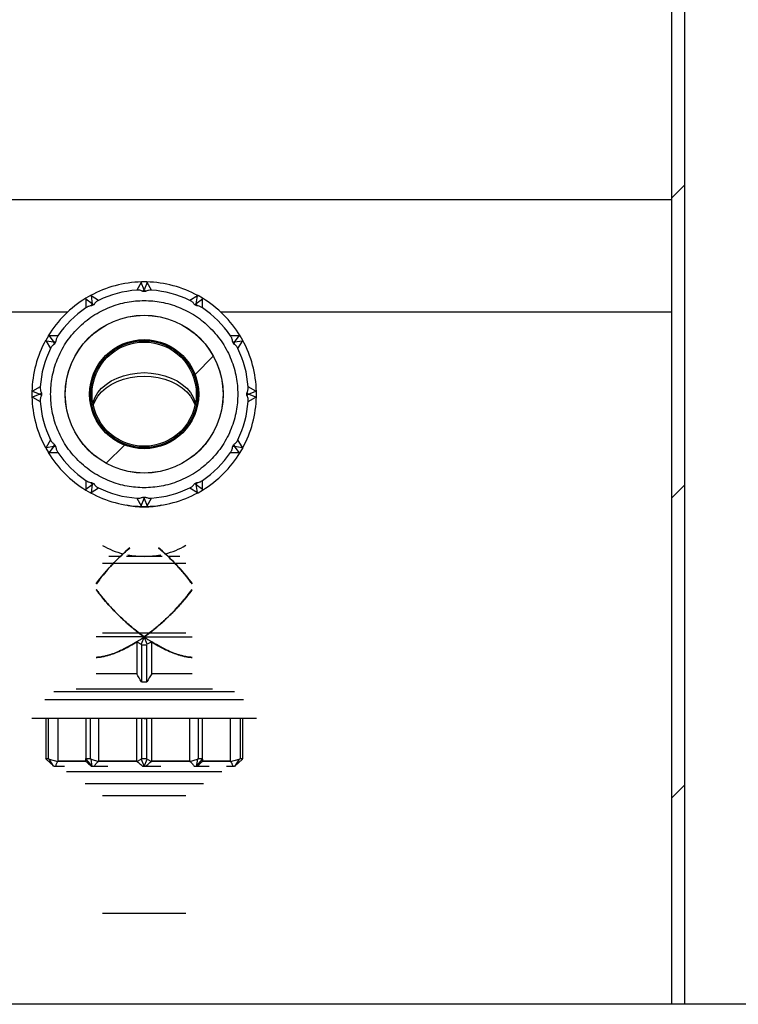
# Model space of a CAD drawing. Header units: millimetres. Extents: x 0 to 841, y 0 to 594.
# Tile 12 of 256: x 310 to 321, y 25 to 40. Entities that reach past the tile are written whole.
import ezdxf

# ---------------------------------------------------------------- set-up
doc = ezdxf.new("R2010")
doc.units = ezdxf.units.MM
doc.layers.add('TRAIT-FINS', color=9, linetype='Continuous')
doc.layers.add('TRAIT-FORT', color=4, linetype='Continuous', lineweight=25)

msp = doc.modelspace()

# ---------------------------------------------------------------- hatches: boundary and pattern name
at = {"layer": 'TRAIT-FINS'}
h = msp.add_hatch(dxfattribs=at)
h.set_pattern_fill('ANSI31', color=9, style=0)
h.paths.add_polyline_path([(320.176, 25.234), (320.376, 25.234), (320.376, 48.174), (320.176, 48.174)], flags=0)
h = msp.add_hatch(dxfattribs=at)
h.set_pattern_fill('ANSI31', color=9, style=0)
edge = h.paths.add_edge_path(flags=0)
edge.add_arc((312.284, 34.364), 1.18, 0, 360)
edge = h.paths.add_edge_path(flags=0)
edge.add_arc((312.284, 34.364), 0.816, 0, 360)

# ---------------------------------------------------------------- linework, layer by layer
at = {"layer": 'TRAIT-FORT', "color": 4, "linetype": 'Continuous', "lineweight": 25}
for p, q in [((320.176, 48.174), (320.176, 25.234)), ((320.376, 25.234), (320.376, 48.174)), ((320.176, 37.274), (272.192, 37.274)), ((312.239, 36.034), (312.173, 35.92)), ((312.239, 36.034), (312.244, 36.044)), ((312.284, 35.924), (312.239, 36.034)), ((312.324, 36.044), (312.244, 36.044)), ((312.33, 36.034), (312.284, 35.924)), ((312.324, 36.044), (312.33, 36.034)), ((312.396, 35.92), (312.33, 36.034)), ((311.479, 35.839), (311.41, 35.799)), ((311.489, 35.833), (311.479, 35.839)), ((311.489, 35.833), (311.504, 35.715)), ((311.603, 35.767), (311.489, 35.833)), ((312.263, 35.902), (312.284, 35.924)), ((312.284, 35.924), (312.306, 35.902)), ((313.08, 35.833), (312.966, 35.767)), ((313.064, 35.715), (313.08, 35.833)), ((313.08, 35.833), (313.09, 35.839)), ((313.159, 35.799), (313.09, 35.839)), ((311.41, 35.787), (311.41, 35.799)), ((311.41, 35.787), (311.41, 35.655)), ((311.504, 35.715), (311.41, 35.787)), ((311.497, 35.685), (311.504, 35.715)), ((311.504, 35.715), (311.534, 35.707)), ((313.035, 35.707), (313.064, 35.715)), ((313.159, 35.787), (313.064, 35.715)), ((313.064, 35.715), (313.072, 35.685)), ((313.159, 35.787), (313.159, 35.799)), ((313.159, 35.655), (313.159, 35.787)), ((309.68, 35.594), (311.14, 35.594)), ((313.429, 35.594), (320.176, 35.594)), ((310.85, 35.238), (310.81, 35.169)), ((310.861, 35.238), (310.85, 35.238)), ((310.993, 35.238), (310.861, 35.238)), ((310.861, 35.238), (310.933, 35.144)), ((313.708, 35.238), (313.576, 35.238)), ((313.635, 35.144), (313.708, 35.238)), ((313.708, 35.238), (313.719, 35.238)), ((313.759, 35.169), (313.719, 35.238)), ((310.815, 35.159), (310.81, 35.169)), ((310.815, 35.159), (310.881, 35.045)), ((310.933, 35.144), (310.815, 35.159)), ((310.933, 35.144), (310.963, 35.152)), ((310.941, 35.114), (310.933, 35.144)), ((313.606, 35.152), (313.635, 35.144)), ((313.635, 35.144), (313.628, 35.114)), ((313.754, 35.159), (313.635, 35.144)), ((313.688, 35.045), (313.754, 35.159)), ((313.754, 35.159), (313.759, 35.169)), ((310.614, 34.409), (310.604, 34.404)), ((310.604, 34.404), (310.604, 34.324)), ((310.729, 34.475), (310.614, 34.409)), ((310.614, 34.409), (310.724, 34.364)), ((310.724, 34.364), (310.614, 34.318)), ((310.724, 34.364), (310.746, 34.385)), ((310.746, 34.342), (310.724, 34.364)), ((313.823, 34.385), (313.844, 34.364)), ((313.844, 34.364), (313.823, 34.342)), ((313.955, 34.409), (313.84, 34.475)), ((313.844, 34.364), (313.955, 34.409)), ((313.955, 34.318), (313.844, 34.364)), ((313.955, 34.409), (313.964, 34.404)), ((313.964, 34.324), (313.964, 34.404)), ((310.614, 34.318), (310.604, 34.324)), ((310.614, 34.318), (310.729, 34.252)), ((313.84, 34.252), (313.955, 34.318)), ((313.955, 34.318), (313.964, 34.324)), ((310.881, 33.682), (310.815, 33.568)), ((310.933, 33.584), (310.941, 33.613)), ((313.628, 33.613), (313.635, 33.584)), ((313.754, 33.568), (313.688, 33.682)), ((310.815, 33.568), (310.81, 33.558)), ((310.81, 33.558), (310.85, 33.489)), ((310.815, 33.568), (310.933, 33.584)), ((310.861, 33.489), (310.85, 33.489)), ((310.933, 33.584), (310.861, 33.489)), ((310.861, 33.489), (310.993, 33.489)), ((310.963, 33.576), (310.933, 33.584)), ((313.576, 33.489), (313.708, 33.489)), ((313.635, 33.584), (313.606, 33.576)), ((313.708, 33.489), (313.635, 33.584)), ((313.635, 33.584), (313.754, 33.568)), ((313.708, 33.489), (313.719, 33.489)), ((313.719, 33.489), (313.759, 33.558)), ((313.754, 33.568), (313.759, 33.558)), ((311.41, 33.072), (311.41, 32.94)), ((311.41, 32.94), (311.504, 33.013)), ((311.504, 33.013), (311.489, 32.894)), ((311.504, 33.013), (311.497, 33.042)), ((311.534, 33.021), (311.504, 33.013)), ((313.064, 33.013), (313.035, 33.021)), ((313.072, 33.042), (313.064, 33.013)), ((313.08, 32.894), (313.064, 33.013)), ((313.064, 33.013), (313.159, 32.94)), ((313.159, 32.94), (313.159, 33.072)), ((311.41, 32.94), (311.41, 32.929)), ((311.41, 32.929), (311.479, 32.889)), ((311.489, 32.894), (311.479, 32.889)), ((311.489, 32.894), (311.603, 32.96)), ((312.966, 32.96), (313.08, 32.894)), ((313.08, 32.894), (313.09, 32.889)), ((313.09, 32.889), (313.159, 32.929)), ((313.159, 32.94), (313.159, 32.929)), ((312.173, 32.808), (312.239, 32.693)), ((312.239, 32.693), (312.284, 32.804)), ((312.284, 32.804), (312.263, 32.825)), ((312.306, 32.825), (312.284, 32.804)), ((312.284, 32.804), (312.33, 32.693)), ((312.33, 32.693), (312.396, 32.808)), ((312.239, 32.693), (312.244, 32.684)), ((312.244, 32.684), (312.324, 32.684)), ((312.33, 32.693), (312.324, 32.684)), ((311.659, 31.833), (312.91, 31.833)), ((311.927, 31.935), (311.753, 31.935)), ((312.551, 31.935), (312.018, 31.935)), ((312.816, 31.935), (312.644, 31.935)), ((311.659, 30.793), (312.91, 30.793)), ((312.284, 30.733), (311.567, 30.733)), ((312.172, 30.658), (312.239, 30.623)), ((312.172, 30.658), (312.172, 30.178)), ((312.284, 30.733), (312.239, 30.623)), ((312.33, 30.623), (312.284, 30.733)), ((312.284, 30.733), (313.002, 30.733)), ((312.397, 30.658), (312.33, 30.623)), ((312.397, 30.178), (312.397, 30.658)), ((312.244, 30.613), (312.239, 30.623)), ((312.244, 30.613), (312.324, 30.613)), ((312.244, 30.613), (312.244, 30.057)), ((312.324, 30.613), (312.33, 30.623)), ((312.324, 30.057), (312.324, 30.613)), ((312.172, 30.178), (311.567, 30.178)), ((313.002, 30.178), (312.397, 30.178)), ((310.934, 29.913), (313.635, 29.913)), ((311.264, 29.953), (313.305, 29.953)), ((310.797, 29.793), (313.772, 29.793)), ((310.81, 29.513), (310.81, 28.913)), ((310.85, 29.513), (310.83, 29.513)), ((310.85, 29.513), (310.85, 29.513)), ((310.85, 28.913), (310.85, 29.513)), ((310.993, 29.513), (310.993, 28.873)), ((311.444, 29.513), (311.41, 29.513)), ((311.41, 29.513), (311.41, 28.913)), ((311.479, 28.913), (311.479, 29.513)), ((311.603, 29.513), (311.603, 28.873)), ((312.173, 28.873), (312.173, 29.513)), ((312.284, 29.513), (312.244, 29.513)), ((312.244, 29.513), (312.244, 28.913)), ((312.244, 29.513), (312.244, 29.513)), ((312.284, 29.513), (312.324, 29.513)), ((312.324, 28.913), (312.324, 29.513)), ((312.324, 29.513), (312.325, 29.513)), ((312.332, 29.513), (312.325, 29.513)), ((312.396, 29.513), (312.396, 28.873)), ((312.966, 28.873), (312.966, 29.513)), ((313.089, 29.513), (313.09, 29.513)), ((313.124, 29.513), (313.09, 29.513)), ((313.09, 29.513), (313.09, 28.913)), ((313.159, 29.513), (313.124, 29.513)), ((313.159, 28.913), (313.159, 29.513)), ((313.576, 28.873), (313.576, 29.513)), ((313.719, 29.513), (313.719, 28.913)), ((313.759, 28.913), (313.759, 29.513)), ((310.81, 28.913), (310.85, 28.913)), ((310.815, 28.904), (310.81, 28.913)), ((310.815, 28.904), (310.93, 28.796)), ((310.861, 28.904), (310.85, 28.913)), ((310.861, 28.904), (310.993, 28.869)), ((310.933, 28.794), (310.861, 28.904)), ((311.41, 28.913), (311.479, 28.913)), ((311.41, 28.904), (311.41, 28.913)), ((311.41, 28.904), (311.504, 28.793)), ((311.41, 28.869), (311.41, 28.904)), ((311.489, 28.904), (311.479, 28.913)), ((311.489, 28.904), (311.603, 28.869)), ((311.504, 28.793), (311.489, 28.904)), ((312.173, 28.869), (312.239, 28.904)), ((312.239, 28.904), (312.244, 28.913)), ((312.239, 28.904), (312.284, 28.793)), ((312.244, 28.913), (312.324, 28.913)), ((312.284, 28.793), (312.33, 28.904)), ((312.33, 28.904), (312.324, 28.913)), ((312.33, 28.904), (312.396, 28.869)), ((312.966, 28.869), (313.08, 28.904)), ((313.08, 28.904), (313.064, 28.793)), ((313.064, 28.793), (313.159, 28.904)), ((313.08, 28.904), (313.09, 28.913)), ((313.09, 28.913), (313.159, 28.913)), ((313.159, 28.904), (313.159, 28.913)), ((313.159, 28.904), (313.159, 28.869)), ((313.576, 28.869), (313.708, 28.904)), ((313.708, 28.904), (313.636, 28.794)), ((313.639, 28.796), (313.754, 28.904)), ((313.708, 28.904), (313.719, 28.913)), ((313.719, 28.913), (313.759, 28.913)), ((313.754, 28.904), (313.759, 28.913)), ((310.963, 28.793), (310.935, 28.793)), ((311.093, 28.793), (310.963, 28.793)), ((311.41, 28.873), (310.987, 28.873)), ((311.41, 28.873), (310.987, 28.873)), ((311.41, 28.873), (310.987, 28.873)), ((311.41, 28.873), (310.987, 28.873)), ((310.987, 28.873), (311.41, 28.873)), ((310.987, 28.873), (311.41, 28.873)), ((310.987, 28.873), (311.41, 28.873)), ((311.41, 28.873), (310.988, 28.873)), ((311.41, 28.873), (310.988, 28.873)), ((310.988, 28.873), (311.41, 28.873)), ((310.988, 28.873), (311.41, 28.873)), ((310.988, 28.873), (311.41, 28.873)), ((310.988, 28.873), (311.41, 28.873)), ((311.41, 28.873), (310.993, 28.873)), ((311.504, 28.793), (311.497, 28.793)), ((311.534, 28.793), (311.504, 28.793)), ((311.74, 28.793), (311.534, 28.793)), ((311.597, 28.873), (312.173, 28.873)), ((312.173, 28.873), (311.6, 28.873)), ((312.173, 28.873), (311.6, 28.873)), ((312.173, 28.873), (311.6, 28.873)), ((312.172, 28.873), (311.6, 28.873)), ((312.172, 28.873), (311.6, 28.873)), ((311.6, 28.873), (312.173, 28.873)), ((311.6, 28.873), (312.173, 28.873)), ((311.6, 28.873), (312.173, 28.873)), ((312.173, 28.873), (311.601, 28.873)), ((312.173, 28.873), (311.601, 28.873)), ((312.173, 28.873), (311.601, 28.873)), ((311.601, 28.873), (312.172, 28.873)), ((311.601, 28.873), (312.173, 28.873)), ((311.601, 28.873), (312.173, 28.873)), ((311.601, 28.873), (312.173, 28.873)), ((311.601, 28.873), (312.173, 28.873)), ((311.601, 28.873), (312.173, 28.873)), ((312.173, 28.873), (311.602, 28.873)), ((312.173, 28.873), (311.602, 28.873)), ((312.18, 28.873), (311.602, 28.873)), ((311.602, 28.873), (312.173, 28.873)), ((312.284, 28.793), (312.263, 28.793)), ((312.306, 28.793), (312.284, 28.793)), ((312.532, 28.793), (312.306, 28.793)), ((312.389, 28.873), (312.966, 28.873)), ((312.966, 28.873), (312.396, 28.873)), ((312.966, 28.873), (312.396, 28.873)), ((312.966, 28.873), (312.396, 28.873)), ((312.966, 28.873), (312.396, 28.873)), ((312.966, 28.873), (312.396, 28.873)), ((312.972, 28.873), (312.396, 28.873)), ((312.966, 28.873), (312.396, 28.873)), ((312.396, 28.873), (312.966, 28.873)), ((312.396, 28.873), (312.966, 28.873)), ((312.396, 28.873), (312.966, 28.873)), ((312.396, 28.873), (312.966, 28.873)), ((312.396, 28.873), (312.966, 28.873)), ((312.396, 28.873), (312.966, 28.873)), ((312.396, 28.873), (312.966, 28.873)), ((312.966, 28.873), (312.397, 28.873)), ((312.966, 28.873), (312.397, 28.873)), ((312.966, 28.873), (312.397, 28.873)), ((312.966, 28.873), (312.397, 28.873)), ((312.397, 28.873), (312.966, 28.873)), ((312.397, 28.873), (312.966, 28.873)), ((312.397, 28.873), (312.966, 28.873)), ((313.064, 28.793), (313.035, 28.793)), ((313.072, 28.793), (313.064, 28.793)), ((313.258, 28.793), (313.072, 28.793)), ((313.58, 28.873), (313.159, 28.873)), ((313.582, 28.873), (313.159, 28.873)), ((313.581, 28.873), (313.159, 28.873)), ((313.576, 28.873), (313.159, 28.873)), ((313.582, 28.873), (313.159, 28.873)), ((313.581, 28.873), (313.159, 28.873)), ((313.581, 28.873), (313.159, 28.873)), ((313.582, 28.873), (313.159, 28.873)), ((313.581, 28.873), (313.159, 28.873)), ((313.581, 28.873), (313.159, 28.873)), ((313.159, 28.873), (313.581, 28.873)), ((313.159, 28.873), (313.582, 28.873)), ((313.159, 28.873), (313.582, 28.873)), ((313.159, 28.873), (313.582, 28.873)), ((313.159, 28.873), (313.581, 28.873)), ((313.159, 28.873), (313.582, 28.873)), ((313.159, 28.873), (313.582, 28.873)), ((313.634, 28.793), (313.606, 28.793)), ((312.284, 28.533), (311.399, 28.533)), ((313.17, 28.533), (312.284, 28.533)), ((312.91, 28.353), (311.659, 28.353)), ((312.91, 26.593), (311.659, 26.593)), ((320.176, 25.234), (301.176, 25.234)), ((320.376, 25.234), (320.176, 25.234)), ((321.976, 25.234), (320.376, 25.234))]:
    msp.add_line(p, q, dxfattribs=at)
at = {"layer": 'TRAIT-FORT', "color": 4, "linetype": 'Continuous', "lineweight": 25, "flags": 128}
for points in [[(311.516, 34.23), (311.521, 34.246), (311.55, 34.319), (311.592, 34.388), (311.647, 34.452), (311.714, 34.51), (311.792, 34.562), (311.879, 34.605), (311.974, 34.64), (312.074, 34.665), (312.178, 34.68), (312.284, 34.686)], [(311.523, 34.199), (311.55, 34.266), (311.592, 34.335), (311.647, 34.399), (311.714, 34.457), (311.792, 34.509), (311.879, 34.552), (311.974, 34.587), (312.074, 34.612), (312.178, 34.627), (312.284, 34.632)], [(312.284, 34.686), (312.391, 34.68), (312.495, 34.665), (312.595, 34.64), (312.69, 34.605), (312.777, 34.562), (312.855, 34.51), (312.922, 34.452), (312.977, 34.388), (313.019, 34.319), (313.048, 34.246), (313.053, 34.23)], [(312.284, 34.632), (312.391, 34.627), (312.495, 34.612), (312.595, 34.587), (312.69, 34.552), (312.777, 34.509), (312.855, 34.457), (312.922, 34.399), (312.977, 34.335), (313.019, 34.266), (313.047, 34.198)]]:
    msp.add_lwpolyline(points, dxfattribs=at)
at = {"layer": 'TRAIT-FORT', "color": 4, "linetype": 'Continuous', "lineweight": 25}
for radius in [1.182, 1.18, 0.816, 0.8, 0.78]:
    msp.add_circle((312.284, 34.364), radius, dxfattribs=at)
for centre, radius, start, end in [((312.284, 34.364), 1.68, 91.3738, 118.6262), ((312.284, 34.364), 1.68, 61.3738, 88.6262), ((312.284, 34.364), 1.56, 94.102, 115.898), ((312.284, 34.364), 1.56, 64.102, 85.898), ((312.284, 34.364), 1.68, 121.3738, 148.6262), ((312.284, 34.364), 1.56, 124.102, 145.898), ((312.284, 34.364), 1.68, 31.3738, 58.6262), ((312.284, 34.364), 1.56, 34.102, 55.898), ((312.284, 34.364), 1.68, 151.3738, 178.6262), ((312.284, 34.364), 1.68, 1.3738, 28.6262), ((312.284, 34.364), 1.56, 154.102, 175.898), ((312.284, 34.364), 1.56, 4.102, 25.898), ((312.284, 34.364), 1.68, 181.3738, 208.6262), ((312.284, 34.364), 1.56, 184.102, 205.898), ((312.284, 34.364), 1.56, 334.102, 355.898), ((312.284, 34.364), 1.68, 331.3738, 358.6262), ((312.284, 34.364), 1.68, 211.3738, 238.6262), ((312.284, 34.364), 1.56, 214.102, 235.898), ((312.284, 34.364), 1.56, 304.102, 325.898), ((312.284, 34.364), 1.68, 301.3738, 328.6262), ((312.284, 34.364), 1.68, 241.3738, 268.6262), ((312.284, 34.364), 1.56, 244.102, 265.898), ((312.284, 34.364), 1.68, 271.3738, 298.6262), ((312.284, 34.364), 1.56, 274.102, 295.898), ((312.283, 33.984), 1.306, 258.0062, 270.0688), ((312.286, 33.984), 1.306, 269.9318, 281.9197), ((312.226, 33.03), 1.086, 238.7649, 256.4417), ((312.34, 33.037), 1.093, 283.7031, 301.1771), ((312.283, 33.245), 1.308, 259.2003, 270.0637), ((312.286, 33.246), 1.309, 269.9411, 280.7949)]:
    msp.add_arc(centre, radius, start, end, dxfattribs=at)
for major_axis, start_param, end_param in [((0.979, 0.979), 4.213116, 4.31969), ((0.979, -0.979), 5.105088, 5.211662)]:
    msp.add_ellipse((312.284, 31.483), major_axis=major_axis, ratio=0.414214, start_param=start_param, end_param=end_param, dxfattribs=at)
for points, knots in [([(312.263, 35.902), (312.257, 35.906), (312.25, 35.909), (312.236, 35.914), (312.229, 35.916), (312.214, 35.919), (312.206, 35.919), (312.189, 35.92), (312.181, 35.92), (312.173, 35.92)], [0, 0, 0, 0, 0.25, 0.25, 0.5, 0.5, 0.75, 0.75, 1, 1, 1, 1]), ([(312.396, 35.92), (312.379, 35.921), (312.363, 35.92), (312.34, 35.916), (312.333, 35.914), (312.319, 35.909), (312.312, 35.906), (312.306, 35.902)], [0, 0, 0, 0, 0.5, 0.5, 0.75, 0.75, 1, 1, 1, 1]), ([(312.284, 35.764), (312.242, 35.764), (312.156, 35.76), (312.027, 35.742), (311.897, 35.711), (311.767, 35.667), (311.639, 35.609), (311.516, 35.537), (311.4, 35.452), (311.293, 35.355), (311.196, 35.248), (311.111, 35.132), (311.039, 35.009), (310.981, 34.882), (310.937, 34.751), (310.906, 34.621), (310.888, 34.492), (310.883, 34.364), (310.888, 34.236), (310.906, 34.106), (310.937, 33.976), (310.981, 33.846), (311.039, 33.719), (311.111, 33.595), (311.196, 33.479), (311.293, 33.372), (311.4, 33.275), (311.516, 33.19), (311.639, 33.118), (311.767, 33.061), (311.897, 33.016), (312.027, 32.985), (312.156, 32.968), (312.284, 32.962), (312.413, 32.968), (312.542, 32.985), (312.672, 33.016), (312.802, 33.061), (312.93, 33.118), (313.053, 33.19), (313.169, 33.275), (313.276, 33.372), (313.373, 33.479), (313.458, 33.595), (313.53, 33.719), (313.588, 33.846), (313.632, 33.976), (313.663, 34.106), (313.681, 34.236), (313.686, 34.364), (313.681, 34.492), (313.663, 34.621), (313.632, 34.751), (313.588, 34.882), (313.53, 35.009), (313.458, 35.132), (313.373, 35.248), (313.276, 35.355), (313.169, 35.452), (313.053, 35.537), (312.93, 35.609), (312.802, 35.667), (312.672, 35.711), (312.542, 35.742), (312.413, 35.76), (312.327, 35.764), (312.284, 35.764)], [0, 0, 0, 0, 0.0145615, 0.0291241, 0.0445593, 0.0599968, 0.0760753, 0.0921563, 0.1085769, 0.125, 0.1414206, 0.1578437, 0.1739223, 0.1900032, 0.2054383, 0.2208759, 0.2354367, 0.25, 0.2645609, 0.2791241, 0.2945593, 0.3099968, 0.3260753, 0.3421563, 0.3585769, 0.375, 0.3914206, 0.4078437, 0.4239223, 0.4400032, 0.4554383, 0.4708759, 0.4854367, 0.5, 0.5145609, 0.5291241, 0.5445593, 0.5599968, 0.5760753, 0.5921563, 0.6085769, 0.625, 0.6414206, 0.6578437, 0.6739223, 0.6900032, 0.7054383, 0.7208759, 0.7354367, 0.75, 0.7645609, 0.7791241, 0.7945593, 0.8099968, 0.8260753, 0.8421563, 0.8585769, 0.875, 0.8914206, 0.9078437, 0.9239223, 0.9400032, 0.9554383, 0.9708759, 0.9854373, 1, 1, 1, 1]), ([(311.497, 35.685), (311.489, 35.686), (311.482, 35.685), (311.468, 35.682), (311.46, 35.68), (311.446, 35.675), (311.438, 35.672), (311.424, 35.664), (311.417, 35.66), (311.41, 35.655)], [0, 0, 0, 0, 0.25, 0.25, 0.5, 0.5, 0.75, 0.75, 1, 1, 1, 1]), ([(311.603, 35.767), (311.588, 35.759), (311.574, 35.751), (311.557, 35.736), (311.551, 35.731), (311.541, 35.719), (311.537, 35.713), (311.534, 35.707)], [0, 0, 0, 0, 0.5, 0.5, 0.75, 0.75, 1, 1, 1, 1]), ([(313.035, 35.707), (313.032, 35.713), (313.028, 35.719), (313.018, 35.731), (313.013, 35.736), (313.001, 35.746), (312.994, 35.75), (312.98, 35.759), (312.973, 35.763), (312.966, 35.767)], [0, 0, 0, 0, 0.25, 0.25, 0.5, 0.5, 0.75, 0.75, 1, 1, 1, 1]), ([(313.159, 35.655), (313.145, 35.665), (313.131, 35.672), (313.109, 35.68), (313.102, 35.682), (313.087, 35.685), (313.08, 35.686), (313.072, 35.685)], [0, 0, 0, 0, 0.5, 0.5, 0.75, 0.75, 1, 1, 1, 1]), ([(310.993, 35.238), (310.984, 35.224), (310.976, 35.21), (310.968, 35.188), (310.966, 35.181), (310.963, 35.166), (310.962, 35.159), (310.963, 35.152)], [0, 0, 0, 0, 0.5, 0.5, 0.75, 0.75, 1, 1, 1, 1]), ([(313.606, 35.152), (313.606, 35.159), (313.606, 35.166), (313.603, 35.181), (313.601, 35.188), (313.596, 35.203), (313.592, 35.21), (313.585, 35.224), (313.581, 35.231), (313.576, 35.238)], [0, 0, 0, 0, 0.25, 0.25, 0.5, 0.5, 0.75, 0.75, 1, 1, 1, 1]), ([(310.941, 35.114), (310.935, 35.111), (310.929, 35.107), (310.918, 35.097), (310.912, 35.092), (310.902, 35.08), (310.898, 35.073), (310.889, 35.06), (310.885, 35.052), (310.881, 35.045)], [0, 0, 0, 0, 0.25, 0.25, 0.5, 0.5, 0.75, 0.75, 1, 1, 1, 1]), ([(313.688, 35.045), (313.68, 35.06), (313.672, 35.074), (313.657, 35.092), (313.651, 35.097), (313.64, 35.107), (313.634, 35.111), (313.628, 35.114)], [0, 0, 0, 0, 0.5, 0.5, 0.75, 0.75, 1, 1, 1, 1]), ([(310.729, 34.475), (310.728, 34.459), (310.728, 34.442), (310.732, 34.419), (310.734, 34.412), (310.739, 34.398), (310.742, 34.391), (310.746, 34.385)], [0, 0, 0, 0, 0.5, 0.5, 0.75, 0.75, 1, 1, 1, 1]), ([(310.746, 34.342), (310.742, 34.336), (310.739, 34.329), (310.734, 34.315), (310.732, 34.308), (310.729, 34.293), (310.729, 34.285), (310.728, 34.269), (310.728, 34.26), (310.729, 34.252)], [0, 0, 0, 0, 0.25, 0.25, 0.5, 0.5, 0.75, 0.75, 1, 1, 1, 1]), ([(313.823, 34.385), (313.827, 34.391), (313.83, 34.398), (313.835, 34.412), (313.837, 34.419), (313.839, 34.434), (313.84, 34.442), (313.841, 34.459), (313.841, 34.467), (313.84, 34.475)], [0, 0, 0, 0, 0.25, 0.25, 0.5, 0.5, 0.75, 0.75, 1, 1, 1, 1]), ([(313.84, 34.252), (313.841, 34.269), (313.841, 34.285), (313.837, 34.308), (313.835, 34.315), (313.83, 34.329), (313.827, 34.336), (313.823, 34.342)], [0, 0, 0, 0, 0.5, 0.5, 0.75, 0.75, 1, 1, 1, 1]), ([(310.881, 33.682), (310.889, 33.667), (310.897, 33.654), (310.912, 33.636), (310.917, 33.63), (310.929, 33.62), (310.935, 33.616), (310.941, 33.613)], [0, 0, 0, 0, 0.5, 0.5, 0.75, 0.75, 1, 1, 1, 1]), ([(313.628, 33.613), (313.634, 33.616), (313.64, 33.62), (313.651, 33.63), (313.657, 33.636), (313.667, 33.647), (313.671, 33.654), (313.68, 33.668), (313.684, 33.675), (313.688, 33.682)], [0, 0, 0, 0, 0.25, 0.25, 0.5, 0.5, 0.75, 0.75, 1, 1, 1, 1]), ([(310.963, 33.576), (310.962, 33.569), (310.963, 33.561), (310.966, 33.547), (310.968, 33.539), (310.973, 33.525), (310.977, 33.517), (310.984, 33.503), (310.988, 33.496), (310.993, 33.489)], [0, 0, 0, 0, 0.25, 0.25, 0.5, 0.5, 0.75, 0.75, 1, 1, 1, 1]), ([(313.576, 33.489), (313.585, 33.503), (313.593, 33.517), (313.601, 33.539), (313.603, 33.547), (313.606, 33.561), (313.606, 33.569), (313.606, 33.576)], [0, 0, 0, 0, 0.5, 0.5, 0.75, 0.75, 1, 1, 1, 1]), ([(311.41, 33.072), (311.424, 33.063), (311.438, 33.055), (311.46, 33.047), (311.467, 33.045), (311.482, 33.042), (311.489, 33.042), (311.497, 33.042)], [0, 0, 0, 0, 0.5, 0.5, 0.75, 0.75, 1, 1, 1, 1]), ([(311.534, 33.021), (311.537, 33.014), (311.541, 33.008), (311.551, 32.997), (311.556, 32.992), (311.568, 32.982), (311.575, 32.977), (311.588, 32.968), (311.596, 32.964), (311.603, 32.96)], [0, 0, 0, 0, 0.25, 0.25, 0.5, 0.5, 0.75, 0.75, 1, 1, 1, 1]), ([(312.966, 32.96), (312.981, 32.968), (312.994, 32.976), (313.012, 32.991), (313.018, 32.997), (313.028, 33.008), (313.032, 33.014), (313.035, 33.021)], [0, 0, 0, 0, 0.5, 0.5, 0.75, 0.75, 1, 1, 1, 1]), ([(313.072, 33.042), (313.08, 33.042), (313.087, 33.042), (313.101, 33.045), (313.109, 33.047), (313.123, 33.052), (313.131, 33.056), (313.145, 33.063), (313.152, 33.067), (313.159, 33.072)], [0, 0, 0, 0, 0.25, 0.25, 0.5, 0.5, 0.75, 0.75, 1, 1, 1, 1]), ([(312.173, 32.808), (312.19, 32.807), (312.206, 32.807), (312.229, 32.811), (312.236, 32.813), (312.25, 32.818), (312.257, 32.821), (312.263, 32.825)], [0, 0, 0, 0, 0.5, 0.5, 0.75, 0.75, 1, 1, 1, 1]), ([(312.306, 32.825), (312.312, 32.821), (312.319, 32.818), (312.333, 32.813), (312.34, 32.811), (312.355, 32.809), (312.363, 32.808), (312.379, 32.807), (312.388, 32.807), (312.396, 32.808)], [0, 0, 0, 0, 0.25, 0.25, 0.5, 0.5, 0.75, 0.75, 1, 1, 1, 1]), ([(311.565, 31.525), (311.57, 31.53), (311.586, 31.553), (311.62, 31.597), (311.665, 31.654), (311.717, 31.715), (311.769, 31.774), (311.822, 31.831), (311.898, 31.908), (311.979, 31.987), (312.048, 32.045), (312.071, 32.064)], [0, 0, 0, 0, 0.03144, 0.122891, 0.233954, 0.342092, 0.453229, 0.556806, 0.652829, 0.88718, 1, 1, 1, 1]), ([(312.07, 32.065), (312.031, 32.03), (311.92, 31.934), (311.755, 31.762), (311.63, 31.616), (311.574, 31.536), (311.568, 31.528)], [0, 0, 0, 0, 0.203291, 0.569536, 0.953297, 1, 1, 1, 1]), ([(311.568, 31.527), (311.574, 31.536), (311.607, 31.583), (311.672, 31.662), (311.763, 31.768), (311.855, 31.866), (311.957, 31.966), (312.03, 32.03), (312.07, 32.064)], [0, 0, 0, 0, 0.046841, 0.253287, 0.430939, 0.623703, 0.797522, 1, 1, 1, 1]), ([(312.069, 32.063), (312.046, 32.043), (311.977, 31.986), (311.847, 31.859), (311.698, 31.699), (311.608, 31.579), (311.57, 31.527)], [0, 0, 0, 0, 0.115098, 0.346823, 0.718877, 1, 1, 1, 1]), ([(313, 31.528), (312.994, 31.536), (312.957, 31.592), (312.871, 31.694), (312.749, 31.831), (312.625, 31.955), (312.538, 32.03), (312.499, 32.065)], [0, 0, 0, 0, 0.046637, 0.303179, 0.554057, 0.796773, 1, 1, 1, 1]), ([(312.499, 32.065), (312.5, 32.064), (312.534, 32.036), (312.6, 31.976), (312.688, 31.891), (312.769, 31.807), (312.842, 31.727), (312.912, 31.644), (312.965, 31.578), (312.993, 31.539), (313.001, 31.527)], [0, 0, 0, 0, 0.005355, 0.170196, 0.349224, 0.486431, 0.63852, 0.7912, 0.936777, 1, 1, 1, 1]), ([(312.499, 32.064), (312.539, 32.03), (312.624, 31.956), (312.747, 31.833), (312.87, 31.696), (312.954, 31.593), (312.995, 31.536), (313.001, 31.527)], [0, 0, 0, 0, 0.202505, 0.438458, 0.692785, 0.953152, 1, 1, 1, 1]), ([(313, 31.527), (312.98, 31.555), (312.925, 31.63), (312.823, 31.75), (312.699, 31.881), (312.591, 31.986), (312.523, 32.043), (312.5, 32.063)], [0, 0, 0, 0, 0.1524, 0.406334, 0.65325, 0.884917, 1, 1, 1, 1]), ([(311.565, 31.442), (311.581, 31.421), (311.617, 31.372), (311.679, 31.295), (311.751, 31.212), (311.825, 31.132), (311.916, 31.039), (312.026, 30.937), (312.155, 30.828), (312.242, 30.764), (312.284, 30.733)], [0, 0, 0, 0, 0.084881, 0.195765, 0.30837, 0.419984, 0.521421, 0.69399, 0.852267, 1, 1, 1, 1]), ([(311.566, 31.44), (311.568, 31.437), (311.592, 31.402), (311.648, 31.332), (311.732, 31.232), (311.833, 31.123), (311.946, 31.01), (312.072, 30.897), (312.184, 30.806), (312.256, 30.754), (312.284, 30.733)], [0, 0, 0, 0, 0.011597, 0.138626, 0.280067, 0.414903, 0.587358, 0.749103, 0.90135, 1, 1, 1, 1]), ([(312.284, 30.733), (312.242, 30.765), (312.153, 30.829), (312.025, 30.938), (311.873, 31.08), (311.714, 31.248), (311.615, 31.377), (311.569, 31.439)], [0, 0, 0, 0, 0.1502841, 0.3108221, 0.4810715, 0.7549614, 1, 1, 1, 1]), ([(312.284, 30.733), (312.256, 30.754), (312.184, 30.806), (312.07, 30.899), (311.943, 31.012), (311.797, 31.159), (311.667, 31.303), (311.594, 31.405), (311.571, 31.438)], [0, 0, 0, 0, 0.099347, 0.253352, 0.417309, 0.590454, 0.867333, 1, 1, 1, 1]), ([(312.284, 30.733), (312.316, 30.756), (312.381, 30.803), (312.476, 30.88), (312.574, 30.965), (312.655, 31.042), (312.722, 31.109), (312.775, 31.165), (312.828, 31.224), (312.881, 31.284), (312.929, 31.343), (312.97, 31.395), (312.993, 31.427), (313.003, 31.441)], [0, 0, 0, 0, 0.109833, 0.226909, 0.348206, 0.479591, 0.551149, 0.627908, 0.709874, 0.790241, 0.872383, 0.9465, 1, 1, 1, 1]), ([(312.284, 30.733), (312.299, 30.743), (312.327, 30.764), (312.387, 30.809), (312.465, 30.871), (312.559, 30.952), (312.654, 31.04), (312.746, 31.133), (312.838, 31.234), (312.924, 31.335), (312.977, 31.406), (313.002, 31.439)], [0, 0, 0, 0, 0.048957, 0.099183, 0.211568, 0.331857, 0.454934, 0.589482, 0.717429, 0.866036, 1, 1, 1, 1]), ([(313.001, 31.438), (312.994, 31.429), (312.955, 31.373), (312.871, 31.271), (312.751, 31.137), (312.626, 31.012), (312.499, 30.899), (312.385, 30.806), (312.313, 30.754), (312.284, 30.733)], [0, 0, 0, 0, 0.0372181, 0.2257071, 0.4096197, 0.5827254, 0.7466623, 0.900665, 1, 1, 1, 1]), ([(313.001, 31.438), (312.973, 31.401), (312.91, 31.317), (312.799, 31.189), (312.673, 31.058), (312.544, 30.938), (312.416, 30.829), (312.327, 30.765), (312.284, 30.733)], [0, 0, 0, 0, 0.150159, 0.337328, 0.519015, 0.689216, 0.849735, 1, 1, 1, 1]), ([(312.172, 30.658), (312.14, 30.638), (312.076, 30.599), (311.979, 30.548), (311.882, 30.503), (311.786, 30.467), (311.694, 30.442), (311.621, 30.427), (311.581, 30.426), (311.568, 30.425)], [0, 0, 0, 0, 0.157334, 0.309692, 0.468189, 0.621926, 0.774822, 0.924945, 1, 1, 1, 1]), ([(312.172, 30.658), (312.14, 30.639), (312.079, 30.601), (311.984, 30.55), (311.89, 30.507), (311.796, 30.471), (311.706, 30.445), (311.629, 30.428), (311.585, 30.426), (311.568, 30.425)], [0, 0, 0, 0, 0.153768, 0.302733, 0.455413, 0.603635, 0.753895, 0.901321, 1, 1, 1, 1]), ([(311.568, 30.425), (311.581, 30.426), (311.621, 30.427), (311.694, 30.442), (311.785, 30.467), (311.882, 30.504), (312.012, 30.562), (312.108, 30.62), (312.172, 30.658)], [0, 0, 0, 0, 0.075161, 0.224817, 0.378272, 0.530972, 0.6906, 1, 1, 1, 1]), ([(311.568, 30.425), (311.585, 30.426), (311.629, 30.428), (311.706, 30.445), (311.796, 30.471), (311.889, 30.507), (311.983, 30.55), (312.078, 30.601), (312.14, 30.638), (312.172, 30.658)], [0, 0, 0, 0, 0.098323, 0.245799, 0.39566, 0.543905, 0.696656, 0.845144, 1, 1, 1, 1]), ([(313.001, 30.425), (312.988, 30.426), (312.948, 30.427), (312.875, 30.442), (312.783, 30.467), (312.687, 30.504), (312.557, 30.563), (312.461, 30.62), (312.397, 30.658)], [0, 0, 0, 0, 0.075076, 0.225231, 0.378216, 0.531984, 0.690574, 1, 1, 1, 1]), ([(313.001, 30.425), (312.983, 30.426), (312.94, 30.428), (312.863, 30.445), (312.773, 30.471), (312.679, 30.507), (312.553, 30.565), (312.459, 30.621), (312.397, 30.658)], [0, 0, 0, 0, 0.098708, 0.246158, 0.396504, 0.544752, 0.697516, 1, 1, 1, 1]), ([(312.397, 30.658), (312.429, 30.638), (312.491, 30.601), (312.586, 30.55), (312.679, 30.507), (312.773, 30.471), (312.863, 30.445), (312.94, 30.428), (312.983, 30.426), (313.001, 30.425)], [0, 0, 0, 0, 0.155278, 0.302719, 0.456415, 0.603605, 0.754386, 0.901275, 1, 1, 1, 1]), ([(312.397, 30.658), (312.429, 30.638), (312.493, 30.599), (312.591, 30.548), (312.688, 30.503), (312.784, 30.467), (312.875, 30.442), (312.948, 30.427), (312.988, 30.426), (313.001, 30.425)], [0, 0, 0, 0, 0.1579236, 0.310954, 0.4689323, 0.6225053, 0.7750925, 0.925008, 1, 1, 1, 1]), ([(313.963, 29.513), (313.964, 29.513), (313.968, 29.513), (313.952, 29.513), (313.913, 29.513), (313.849, 29.513), (313.771, 29.513), (313.683, 29.513), (313.581, 29.513), (313.464, 29.513), (313.334, 29.513), (313.195, 29.513), (313.047, 29.513), (312.878, 29.513), (312.688, 29.513), (312.481, 29.513), (312.274, 29.513), (312.068, 29.513), (311.861, 29.513), (311.672, 29.513), (311.504, 29.513), (311.357, 29.513), (311.219, 29.513), (311.091, 29.513), (310.975, 29.513), (310.875, 29.513), (310.789, 29.513), (310.712, 29.513), (310.652, 29.513), (310.612, 29.513), (310.607, 29.513), (310.604, 29.513)], [0, 0, 0, 0, 0.003829, 0.042515, 0.082394, 0.123385, 0.155417, 0.187452, 0.22016, 0.252872, 0.285579, 0.318291, 0.350323, 0.382359, 0.423346, 0.463225, 0.501914, 0.540601, 0.580479, 0.62147, 0.653502, 0.685538, 0.718246, 0.750957, 0.783665, 0.816377, 0.848408, 0.880444, 0.921432, 0.961311, 1, 1, 1, 1]), ([(310.963, 28.793), (310.962, 28.8), (310.963, 28.807), (310.966, 28.821), (310.968, 28.827), (310.973, 28.84), (310.977, 28.846), (310.984, 28.858), (310.988, 28.864), (310.993, 28.869)], [0, 0, 0, 0, 0.25, 0.25, 0.5, 0.5, 0.75, 0.75, 1, 1, 1, 1]), ([(311.41, 28.869), (311.424, 28.858), (311.438, 28.846), (311.46, 28.827), (311.467, 28.821), (311.482, 28.807), (311.489, 28.8), (311.497, 28.793)], [0, 0, 0, 0, 0.5, 0.5, 0.75, 0.75, 1, 1, 1, 1]), ([(311.534, 28.793), (311.537, 28.8), (311.541, 28.807), (311.551, 28.821), (311.556, 28.827), (311.568, 28.84), (311.575, 28.846), (311.588, 28.858), (311.596, 28.864), (311.603, 28.869)], [0, 0, 0, 0, 0.25, 0.25, 0.5, 0.5, 0.75, 0.75, 1, 1, 1, 1]), ([(312.173, 28.869), (312.19, 28.858), (312.206, 28.846), (312.229, 28.827), (312.236, 28.821), (312.25, 28.807), (312.257, 28.8), (312.263, 28.793)], [0, 0, 0, 0, 0.5, 0.5, 0.75, 0.75, 1, 1, 1, 1]), ([(312.306, 28.793), (312.312, 28.8), (312.319, 28.807), (312.333, 28.821), (312.34, 28.827), (312.355, 28.84), (312.363, 28.846), (312.379, 28.858), (312.388, 28.864), (312.396, 28.869)], [0, 0, 0, 0, 0.25, 0.25, 0.5, 0.5, 0.75, 0.75, 1, 1, 1, 1]), ([(312.966, 28.869), (312.981, 28.858), (312.994, 28.846), (313.012, 28.827), (313.018, 28.821), (313.028, 28.807), (313.032, 28.8), (313.035, 28.793)], [0, 0, 0, 0, 0.5, 0.5, 0.75, 0.75, 1, 1, 1, 1]), ([(313.072, 28.793), (313.08, 28.8), (313.087, 28.807), (313.101, 28.821), (313.109, 28.827), (313.123, 28.84), (313.131, 28.846), (313.145, 28.858), (313.152, 28.864), (313.159, 28.869)], [0, 0, 0, 0, 0.25, 0.25, 0.5, 0.5, 0.75, 0.75, 1, 1, 1, 1]), ([(313.606, 28.793), (313.592, 28.793), (313.565, 28.793), (313.531, 28.793), (313.515, 28.793)], [0, 0, 0, 0, 0.51519, 1, 1, 1, 1]), ([(313.576, 28.869), (313.585, 28.858), (313.593, 28.846), (313.601, 28.827), (313.603, 28.821), (313.606, 28.807), (313.606, 28.8), (313.606, 28.793)], [0, 0, 0, 0, 0.5, 0.5, 0.75, 0.75, 1, 1, 1, 1]), ([(313.446, 28.713), (313.422, 28.713), (313.37, 28.713), (313.276, 28.713), (313.169, 28.713), (313.053, 28.713), (312.93, 28.713), (312.789, 28.713), (312.63, 28.713), (312.457, 28.713), (312.284, 28.713), (312.112, 28.713), (311.939, 28.713), (311.78, 28.713), (311.639, 28.713), (311.516, 28.713), (311.4, 28.713), (311.293, 28.713), (311.199, 28.713), (311.147, 28.713), (311.123, 28.713)], [0, 0, 0, 0, 0.046426, 0.099105, 0.151775, 0.204454, 0.256028, 0.307609, 0.373581, 0.437753, 0.5, 0.562239, 0.626412, 0.69239, 0.743964, 0.795545, 0.848216, 0.900895, 0.953566, 1, 1, 1, 1])]:
    msp.add_open_spline(points, degree=3, knots=knots, dxfattribs=at)
for points in [[(312.306, 35.902), (312.299, 35.902), (312.284, 35.902), (312.27, 35.902), (312.263, 35.902)], [(311.534, 35.707), (311.528, 35.703), (311.515, 35.696), (311.503, 35.689), (311.497, 35.685)], [(313.072, 35.685), (313.066, 35.689), (313.054, 35.696), (313.041, 35.703), (313.035, 35.707)], [(310.963, 35.152), (310.959, 35.145), (310.952, 35.133), (310.945, 35.12), (310.941, 35.114)], [(313.628, 35.114), (313.624, 35.12), (313.617, 35.133), (313.61, 35.145), (313.606, 35.152)], [(310.746, 34.385), (310.746, 34.378), (310.746, 34.364), (310.746, 34.349), (310.746, 34.342)], [(313.823, 34.342), (313.823, 34.349), (313.823, 34.364), (313.823, 34.378), (313.823, 34.385)], [(310.941, 33.613), (310.945, 33.607), (310.952, 33.594), (310.959, 33.582), (310.963, 33.576)], [(313.606, 33.576), (313.61, 33.582), (313.617, 33.594), (313.624, 33.607), (313.628, 33.613)], [(311.497, 33.042), (311.503, 33.038), (311.515, 33.031), (311.528, 33.024), (311.534, 33.021)], [(313.035, 33.021), (313.041, 33.024), (313.054, 33.031), (313.066, 33.038), (313.072, 33.042)], [(312.263, 32.825), (312.27, 32.825), (312.284, 32.825), (312.299, 32.825), (312.306, 32.825)], [(312.244, 30.057), (312.22, 30.098), (312.196, 30.138), (312.172, 30.178)], [(312.244, 30.057), (312.271, 30.058), (312.298, 30.058), (312.324, 30.057)], [(312.397, 30.178), (312.373, 30.138), (312.348, 30.098), (312.324, 30.057)], [(310.993, 28.873), (310.993, 28.872), (310.993, 28.871), (310.993, 28.869)], [(311.603, 28.873), (311.603, 28.872), (311.603, 28.871), (311.603, 28.869)], [(312.173, 28.869), (312.173, 28.871), (312.173, 28.872), (312.173, 28.873)], [(312.396, 28.873), (312.396, 28.872), (312.396, 28.871), (312.396, 28.869)], [(312.966, 28.869), (312.966, 28.871), (312.966, 28.872), (312.966, 28.873)], [(313.576, 28.869), (313.576, 28.871), (313.576, 28.872), (313.576, 28.873)]]:
    msp.add_open_spline(points, degree=3, dxfattribs=at)

doc.saveas('drawing.dxf')
